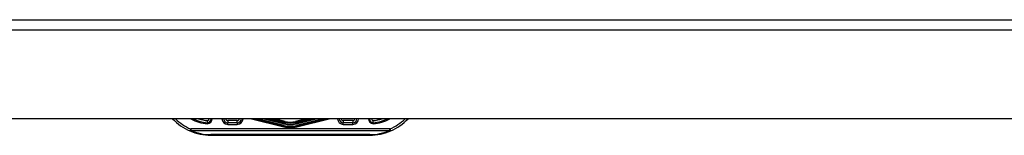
# Model space of a CAD drawing. Header units: inches. Extents: x 20 to 683, y 61 to 320.
# Tile 174 of 204: x 136.24 to 145.55, y 319.23 to 320.32. Entities that reach past the tile are written whole.
import ezdxf

# ---------------------------------------------------------------- set-up
doc = ezdxf.new("R2010")
doc.units = ezdxf.units.IN
doc.header["$MEASUREMENT"] = 0
doc.layers.add('Visible Edges(ANSI)', color=7, linetype='Continuous', lineweight=25)
doc.layers.add('Visible Tangent Edges(ANSI)', color=7, linetype='Continuous', lineweight=25)

msp = doc.modelspace()

# ---------------------------------------------------------------- linework, layer by layer
at = {"layer": 'Visible Edges(ANSI)'}
for p, q in [((92.4468, 320.3218), (164.0518, 320.3218)), ((164.0518, 319.3878), (92.4468, 319.3878)), ((138.7405, 319.3196), (138.4662, 319.3878)), ((138.4733, 319.3878), (138.7395, 319.3203)), ((138.7456, 319.3442), (138.5738, 319.3878)), ((139.0258, 319.3878), (138.8541, 319.3442)), ((139.1335, 319.3878), (138.8592, 319.3196)), ((138.8602, 319.3203), (139.1263, 319.3878)), ((138.2987, 319.3504), (138.2093, 319.3504)), ((139.3904, 319.3504), (139.301, 319.3504)), ((138.0498, 319.2323), (139.5498, 319.2323))]:
    msp.add_line(p, q, dxfattribs=at)
at = {"layer": 'Visible Edges(ANSI)', "flags": 128}
for points in [[(138.0158, 319.3702), (138.0158, 319.3689), (138.0159, 319.3676), (138.0159, 319.3663), (138.016, 319.3651), (138.016, 319.3638), (138.016, 319.3626), (138.016, 319.3614), (138.0161, 319.3603), (138.0161, 319.3592), (138.0161, 319.3582), (138.0161, 319.3571), (138.0161, 319.3562), (138.0161, 319.3553), (138.0161, 319.3545), (138.0161, 319.3537), (138.0161, 319.353), (138.0161, 319.3524), (138.0161, 319.3519), (138.0161, 319.3514), (138.0161, 319.3511), (138.0161, 319.3508), (138.0161, 319.3506), (138.0161, 319.3504), (138.0161, 319.3504)], [(139.5835, 319.3504), (139.5835, 319.3504), (139.5835, 319.3506), (139.5835, 319.3508), (139.5835, 319.3511), (139.5835, 319.3514), (139.5835, 319.3519), (139.5836, 319.3524), (139.5836, 319.353), (139.5836, 319.3537), (139.5836, 319.3545), (139.5836, 319.3553), (139.5836, 319.3562), (139.5836, 319.3571), (139.5836, 319.3582), (139.5836, 319.3592), (139.5836, 319.3603), (139.5837, 319.3614), (139.5837, 319.3626), (139.5837, 319.3638), (139.5837, 319.3651), (139.5838, 319.3663), (139.5838, 319.3676), (139.5838, 319.3689), (139.5839, 319.3702)], [(138.0161, 319.3405), (138.0161, 319.3412), (138.0161, 319.3418), (138.0161, 319.3424), (138.0161, 319.3431), (138.0161, 319.3437), (138.0161, 319.3443), (138.0161, 319.3449), (138.0161, 319.3454), (138.0161, 319.346), (138.0161, 319.3465), (138.0161, 319.347), (138.0161, 319.3475), (138.0161, 319.3479), (138.0161, 319.3483), (138.0161, 319.3487), (138.0161, 319.3491), (138.0161, 319.3494), (138.0161, 319.3496), (138.0161, 319.3499), (138.0161, 319.35), (138.0161, 319.3502), (138.0161, 319.3503), (138.0161, 319.3504), (138.0161, 319.3504)], [(139.5836, 319.3405), (139.5836, 319.3412), (139.5836, 319.3418), (139.5835, 319.3424), (139.5835, 319.3431), (139.5835, 319.3437), (139.5835, 319.3443), (139.5835, 319.3449), (139.5835, 319.3454), (139.5835, 319.346), (139.5835, 319.3465), (139.5835, 319.347), (139.5835, 319.3475), (139.5835, 319.3479), (139.5835, 319.3483), (139.5835, 319.3487), (139.5835, 319.3491), (139.5835, 319.3494), (139.5835, 319.3496), (139.5835, 319.3499), (139.5835, 319.35), (139.5835, 319.3502), (139.5835, 319.3503), (139.5835, 319.3504), (139.5835, 319.3504)]]:
    msp.add_lwpolyline(points, dxfattribs=at)
at = {"layer": 'Visible Edges(ANSI)'}
for centre, radius, start, end in [((138.0498, 319.7323), 0.5, 223.551, 246.55613), ((138.0498, 319.7323), 0.3834, 243.97473, 264.95686), ((138.0124, 319.3896), 0.0394, 275.39377, 357.37079), ((138.2093, 319.3898), 0.0394, 182.88319, 270), ((138.2987, 319.3898), 0.0394, 270, 357.11681), ((139.301, 319.3898), 0.0394, 182.88319, 270), ((139.3904, 319.3898), 0.0394, 270, 357.11681), ((139.5872, 319.3896), 0.0394, 182.62921, 264.60623), ((139.5498, 319.7323), 0.3834, 275.04314, 296.02527), ((139.5498, 319.7323), 0.5, 293.44387, 316.449), ((138.0498, 319.7323), 0.5, 246.55613, 270), ((138.7998, 319.5583), 0.2455, 255.77595, 284.22405), ((138.7998, 319.5583), 0.246, 256.02913, 283.97087), ((138.7998, 319.5583), 0.2208, 255.77595, 284.22405), ((139.5498, 319.7323), 0.5, 270, 293.44387)]:
    msp.add_arc(centre, radius, start, end, dxfattribs=at)
at = {"layer": 'Visible Tangent Edges(ANSI)'}
for p, q in [((164.0518, 320.2228), (92.4468, 320.2228)), ((138.2987, 319.3701), (138.2093, 319.3701)), ((138.2093, 319.3701), (138.2093, 319.3504)), ((138.2987, 319.3504), (138.2987, 319.3701)), ((138.4336, 319.3878), (138.7386, 319.3119)), ((138.7405, 319.3241), (138.4894, 319.3878)), ((138.5539, 319.3878), (138.7444, 319.3395)), ((138.7458, 319.3449), (138.5767, 319.3878)), ((138.6243, 319.3878), (138.7486, 319.3563)), ((138.7501, 319.3622), (138.6494, 319.3878)), ((138.7486, 319.3563), (138.7458, 319.3449)), ((138.7486, 319.3563), (138.7501, 319.3622)), ((138.9503, 319.3878), (138.8495, 319.3622)), ((138.8511, 319.3563), (138.8495, 319.3622)), ((138.8511, 319.3563), (138.9754, 319.3878)), ((138.8511, 319.3563), (138.8539, 319.3449)), ((139.023, 319.3878), (138.8539, 319.3449)), ((138.8553, 319.3395), (139.0457, 319.3878)), ((139.1103, 319.3878), (138.8592, 319.3241)), ((138.8611, 319.3119), (139.1661, 319.3878)), ((139.301, 319.3701), (139.301, 319.3504)), ((139.3904, 319.3701), (139.301, 319.3701)), ((139.3904, 319.3701), (139.3904, 319.3504)), ((137.8509, 319.2736), (137.8587, 319.2916)), ((139.7409, 319.2916), (137.8587, 319.2916)), ((137.8587, 319.2916), (137.8587, 319.2777)), ((137.8587, 319.2777), (139.7409, 319.2777)), ((138.2093, 319.3346), (138.2093, 319.3504)), ((138.2093, 319.3346), (138.2987, 319.3346)), ((138.2987, 319.3504), (138.2987, 319.3346)), ((138.7405, 319.3196), (138.7386, 319.3119)), ((138.7395, 319.3203), (138.7405, 319.3241)), ((138.7405, 319.3196), (138.7406, 319.32)), ((138.7456, 319.3442), (138.7444, 319.3395)), ((138.7456, 319.3442), (138.7458, 319.3449)), ((138.8541, 319.3442), (138.8539, 319.3449)), ((138.8541, 319.3442), (138.8553, 319.3395)), ((138.8592, 319.3196), (138.8591, 319.32)), ((138.8602, 319.3203), (138.8592, 319.3241)), ((138.8592, 319.3196), (138.8611, 319.3119)), ((139.301, 319.3346), (139.301, 319.3504)), ((139.301, 319.3346), (139.3904, 319.3346)), ((139.3904, 319.3346), (139.3904, 319.3504)), ((139.7409, 319.2916), (139.7488, 319.2736)), ((139.7409, 319.2777), (139.7409, 319.2916)), ((138.0498, 319.2323), (138.0498, 319.238)), ((139.5498, 319.238), (138.0498, 319.238)), ((139.5498, 319.2323), (139.5498, 319.238))]:
    msp.add_line(p, q, dxfattribs=at)
for centre, radius, start, end in [((138.0498, 319.7323), 0.4803, 225.82689, 246.55613), ((138.0498, 319.7323), 0.3932, 241.17637, 265.08131), ((138.0498, 319.7323), 0.3637, 251.30501, 264.62802), ((138.0124, 319.3896), 0.0197, 279.80561, 354.73603), ((138.0124, 319.3896), 0.0492, 274.29598, 357.8969), ((138.2093, 319.3898), 0.0551, 182.059, 270), ((138.2093, 319.3898), 0.0197, 185.77372, 270), ((138.2987, 319.3898), 0.0551, 270, 357.941), ((138.2987, 319.3898), 0.0197, 270, 354.22628), ((138.7998, 319.5583), 0.2084, 255.77595, 284.22405), ((138.7998, 319.5583), 0.2022, 255.77595, 284.22405), ((139.301, 319.3898), 0.0551, 182.059, 270), ((139.301, 319.3898), 0.0197, 185.77372, 270), ((139.3904, 319.3898), 0.0551, 270, 357.941), ((139.3904, 319.3898), 0.0197, 270, 354.22628), ((139.5872, 319.3896), 0.0492, 182.1031, 265.70402), ((139.5872, 319.3896), 0.0197, 185.26397, 260.19439), ((139.5498, 319.7323), 0.3932, 274.91869, 298.82363), ((139.5498, 319.7323), 0.3637, 275.37198, 288.69499), ((139.5498, 319.7323), 0.4803, 293.44387, 314.17311), ((138.0498, 319.7184), 0.4803, 246.55613, 270), ((138.7998, 319.5583), 0.2539, 256.02913, 283.97087), ((138.7998, 319.5583), 0.2416, 255.77595, 284.22405), ((138.7998, 319.5583), 0.2257, 255.77595, 284.22405), ((138.7998, 319.5583), 0.2201, 255.77595, 284.22405), ((139.5498, 319.7184), 0.4803, 270, 293.44387)]:
    msp.add_arc(centre, radius, start, end, dxfattribs=at)
for centre, major_axis, start_param, end_param in [((137.8587, 319.2916), (-0.0078, -0.0181), 0, 0.864875), ((139.7409, 319.2916), (0.0078, -0.0181), 5.41831, 6.283185)]:
    msp.add_ellipse(centre, major_axis=major_axis, ratio=0.369668, start_param=start_param, end_param=end_param, dxfattribs=at)

doc.saveas('drawing.dxf')
